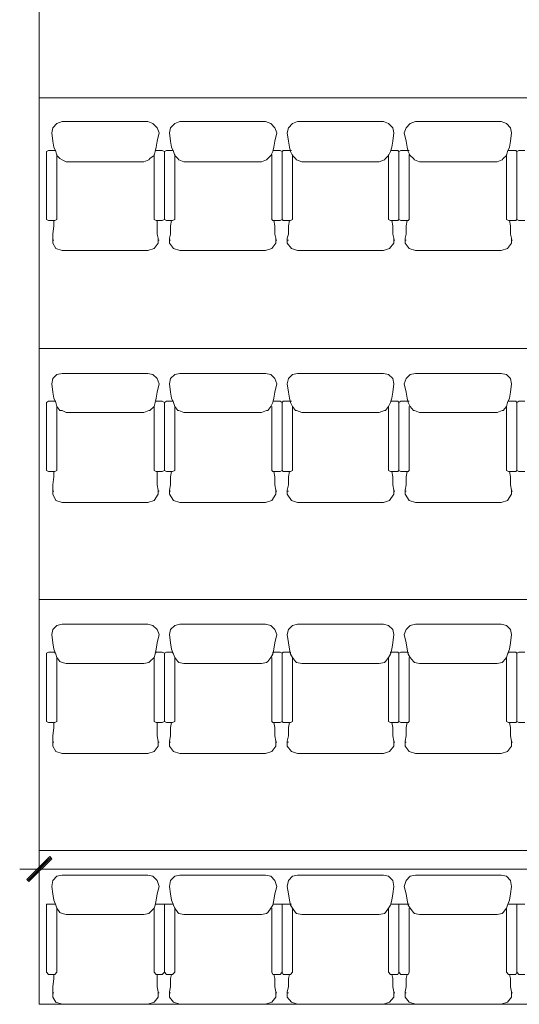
# Model space of a CAD drawing. Header units: inches. Extents: x -1441 to 3871, y -4351 to 2413.
# Tile 89 of 256: x 77 to 282, y -907 to -503. Entities that reach past the tile are written whole.
import ezdxf

# ---------------------------------------------------------------- set-up
doc = ezdxf.new("R2010")
doc.units = ezdxf.units.IN
doc.header["$MEASUREMENT"] = 0
doc.layers.add('at_Entity', color=7, linetype='Continuous')
doc.layers.add('at_Solid', color=7, linetype='Continuous')

msp = doc.modelspace()

# ---------------------------------------------------------------- hatches: boundary and pattern name
at = {"layer": 'at_Solid', "lineweight": 15}
for points in [[(80.06152, -855.83085), (80.90588, -856.67522), (89.37341, -846.51419)], [(80.90588, -856.67522), (89.37341, -846.51419), (90.21778, -847.36333)]]:
    msp.add_hatch(color=7, dxfattribs=at).paths.add_polyline_path(points)

# ---------------------------------------------------------------- linework, layer by layer
at = {"layer": 'at_Entity', "color": 7, "lineweight": 15}
for p, q in [((85.13726, -907.04628), (85.13726, 386.11938)), ((85.13726, -535.40051), (1055.3204, -535.40051)), ((90.64235, -547.67485), (90.21778, -549.79292)), ((92.33586, -545.98134), (90.64235, -547.67485)), ((94.45393, -545.1322), (92.33586, -545.98134)), ((129.58344, -545.1322), (94.45393, -545.1322)), ((131.70151, -545.98134), (129.58344, -545.1322)), ((133.39502, -547.67485), (131.70151, -545.98134)), ((134.23939, -549.79292), (133.39502, -547.67485)), ((138.9001, -547.67485), (138.47553, -549.79292)), ((140.58884, -545.98134), (138.9001, -547.67485)), ((142.70691, -545.1322), (140.58884, -545.98134)), ((177.84119, -545.1322), (142.70691, -545.1322)), ((179.95927, -545.98134), (177.84119, -545.1322)), ((181.648, -547.67485), (179.95927, -545.98134)), ((182.49714, -549.79292), (181.648, -547.67485)), ((187.15309, -547.67485), (186.72852, -549.79292)), ((188.84659, -545.98134), (187.15309, -547.67485)), ((190.9599, -545.1322), (188.84659, -545.98134)), ((226.09418, -545.1322), (190.9599, -545.1322)), ((228.21225, -545.98134), (226.09418, -545.1322)), ((229.90576, -547.67485), (228.21225, -545.98134)), ((230.33033, -549.79292), (229.90576, -547.67485)), ((235.40607, -547.67485), (234.5617, -549.79292)), ((237.09958, -545.98134), (235.40607, -547.67485)), ((239.21765, -545.1322), (237.09958, -545.98134)), ((274.35193, -545.1322), (239.21765, -545.1322)), ((276.46524, -545.98134), (274.35193, -545.1322)), ((278.15874, -547.67485), (276.46524, -545.98134)), ((278.58331, -549.79292), (278.15874, -547.67485)), ((90.21778, -549.79292), (90.64235, -553.17516)), ((134.23939, -549.79292), (133.39502, -553.17516)), ((138.47553, -549.79292), (138.9001, -553.17516)), ((182.49714, -549.79292), (181.648, -553.17516)), ((186.72852, -549.79292), (187.15309, -553.17516)), ((230.33033, -549.79292), (229.90576, -553.17516)), ((234.5617, -549.79292), (235.40607, -553.17516)), ((278.58331, -549.79292), (278.15874, -553.17516)), ((88.10448, -557.41131), (88.94884, -556.98674)), ((88.94884, -556.98674), (91.49149, -556.98674)), ((90.64235, -553.17516), (91.06692, -555.71781)), ((91.91129, -557.41131), (91.06692, -555.71781)), ((91.49149, -556.98674), (91.91129, -556.98674)), ((132.97045, -555.71781), (132.54588, -557.41131)), ((132.54588, -556.98674), (132.97045, -556.98674)), ((133.39502, -553.17516), (132.97045, -555.71781)), ((132.97045, -556.98674), (135.50832, -556.98674)), ((135.50832, -556.98674), (136.35746, -557.41131)), ((136.35746, -557.41131), (137.2066, -556.98674)), ((137.2066, -556.98674), (139.74447, -556.98674)), ((138.9001, -553.17516), (139.3199, -555.71781)), ((140.16904, -557.41131), (139.3199, -555.71781)), ((139.74447, -556.98674), (140.16904, -556.98674)), ((181.2282, -555.71781), (180.80363, -557.41131)), ((180.80363, -556.98674), (183.76608, -556.98674)), ((180.80363, -556.98674), (181.2282, -556.98674)), ((181.648, -553.17516), (181.2282, -555.71781)), ((183.76608, -556.98674), (184.61044, -557.41131)), ((184.61044, -557.41131), (185.03501, -556.98674)), ((185.03501, -556.98674), (187.99746, -556.98674)), ((187.15309, -553.17516), (187.57766, -555.71781)), ((187.99746, -557.41131), (187.57766, -555.71781)), ((187.99746, -556.98674), (188.42202, -556.98674)), ((229.48119, -555.71781), (229.05662, -557.41131)), ((229.05662, -556.98674), (232.01906, -556.98674)), ((229.05662, -556.98674), (229.48119, -556.98674)), ((229.90576, -553.17516), (229.48119, -555.71781)), ((232.01906, -556.98674), (232.44363, -557.41131)), ((232.44363, -557.41131), (233.29277, -556.98674)), ((233.29277, -556.98674), (236.25521, -556.98674)), ((235.40607, -553.17516), (235.83064, -555.71781)), ((236.25521, -557.41131), (235.83064, -555.71781)), ((236.25521, -556.98674), (236.67501, -556.98674)), ((277.73894, -555.71781), (276.8898, -557.41131)), ((277.31437, -556.98674), (280.27682, -556.98674)), ((277.31437, -556.98674), (277.73894, -556.98674)), ((278.15874, -553.17516), (277.73894, -555.71781)), ((280.27682, -556.98674), (280.70138, -557.41131)), ((280.70138, -557.41131), (281.54575, -556.98674)), ((281.54575, -556.98674), (284.08363, -556.98674)), ((88.10448, -585.347), (88.10448, -557.41131)), ((91.91129, -557.41131), (92.33586, -559.10482)), ((92.33586, -585.347), (92.33586, -558.68025)), ((93.60479, -560.37375), (92.33586, -559.10482)), ((93.60479, -560.37375), (94.45393, -560.79832)), ((96.14744, -561.64269), (94.45393, -560.79832)), ((130.00801, -560.79832), (127.8947, -561.64269)), ((130.43258, -560.37375), (130.00801, -560.79832)), ((132.12608, -559.10482), (130.43258, -560.37375)), ((132.54588, -557.41131), (132.12608, -559.10482)), ((132.12608, -585.347), (132.12608, -558.68025)), ((136.35746, -585.347), (136.35746, -557.41131)), ((136.35746, -585.347), (136.35746, -557.41131)), ((140.16904, -557.41131), (140.58884, -559.10482)), ((140.58884, -585.347), (140.58884, -558.68025)), ((141.86255, -560.37375), (140.58884, -559.10482)), ((141.86255, -560.37375), (142.28234, -560.79832)), ((144.40042, -561.64269), (142.28234, -560.79832)), ((178.26576, -560.79832), (176.14769, -561.64269)), ((178.68556, -560.37375), (178.26576, -560.79832)), ((179.95927, -559.10482), (178.68556, -560.37375)), ((180.80363, -557.41131), (179.95927, -559.10482)), ((180.37907, -585.347), (180.37907, -558.68025)), ((184.61044, -585.347), (184.61044, -557.41131)), ((184.61044, -585.347), (184.61044, -557.41131)), ((187.99746, -557.41131), (188.84659, -559.10482)), ((188.84659, -585.347), (188.84659, -558.68025)), ((190.11553, -560.37375), (188.84659, -559.10482)), ((190.11553, -560.37375), (190.5401, -560.79832)), ((192.6534, -561.64269), (190.5401, -560.79832)), ((226.51875, -560.79832), (224.40067, -561.64269)), ((226.94331, -560.37375), (226.51875, -560.79832)), ((228.21225, -559.10482), (226.94331, -560.37375)), ((229.05662, -557.41131), (228.21225, -559.10482)), ((228.21225, -585.347), (228.21225, -558.68025)), ((232.44363, -585.347), (232.44363, -557.41131)), ((232.44363, -585.347), (232.44363, -557.41131)), ((236.25521, -557.41131), (237.09958, -559.10482)), ((236.67501, -585.347), (236.67501, -558.68025)), ((238.37328, -560.37375), (237.09958, -559.10482)), ((238.37328, -560.37375), (238.79308, -560.79832)), ((240.91116, -561.64269), (238.79308, -560.79832)), ((274.77173, -560.79832), (272.65843, -561.64269)), ((275.1963, -560.37375), (274.77173, -560.79832)), ((276.46524, -559.10482), (275.1963, -560.37375)), ((276.8898, -557.41131), (276.46524, -559.10482)), ((276.46524, -585.347), (276.46524, -558.68025)), ((280.70138, -585.347), (280.70138, -557.41131)), ((280.70138, -585.347), (280.70138, -557.41131)), ((127.8947, -561.64269), (96.14744, -561.64269)), ((176.14769, -561.64269), (144.40042, -561.64269)), ((224.40067, -561.64269), (192.6534, -561.64269)), ((272.65843, -561.64269), (240.91116, -561.64269)), ((88.10448, -585.347), (88.94884, -585.77157)), ((88.94884, -585.77157), (91.49149, -585.77157)), ((90.64235, -591.27188), (91.06692, -587.88964)), ((91.06692, -587.88964), (91.06692, -585.77157)), ((91.49149, -585.77157), (92.33586, -585.347)), ((132.12608, -585.347), (132.97045, -585.77157)), ((132.97045, -585.77157), (135.50832, -585.77157)), ((133.39502, -591.27188), (133.39502, -585.77157)), ((135.50832, -585.77157), (136.35746, -585.347)), ((136.35746, -585.347), (137.2066, -585.77157)), ((137.2066, -585.77157), (139.74447, -585.77157)), ((138.9001, -587.88964), (139.3199, -585.77157)), ((138.9001, -591.27188), (138.9001, -587.88964)), ((139.74447, -585.77157), (140.58884, -585.347)), ((180.37907, -585.347), (180.80363, -585.77157)), ((180.80363, -585.77157), (183.76608, -585.77157)), ((181.648, -587.88964), (181.2282, -585.77157)), ((181.648, -591.27188), (181.648, -587.88964)), ((183.76608, -585.77157), (184.61044, -585.347)), ((184.61044, -585.347), (185.03501, -585.77157)), ((185.03501, -585.77157), (187.99746, -585.77157)), ((187.15309, -587.88964), (187.57766, -585.77157)), ((187.15309, -591.27188), (187.15309, -587.88964)), ((187.99746, -585.77157), (188.84659, -585.347)), ((228.21225, -585.347), (229.05662, -585.77157)), ((229.05662, -585.77157), (232.01906, -585.77157)), ((229.90576, -587.88964), (229.48119, -585.77157)), ((229.90576, -591.27188), (229.90576, -587.88964)), ((232.01906, -585.77157), (232.44363, -585.347)), ((232.44363, -585.347), (233.29277, -585.77157)), ((233.29277, -585.77157), (236.25521, -585.77157)), ((235.40607, -587.88964), (235.83064, -585.77157)), ((235.40607, -591.27188), (235.40607, -587.88964)), ((236.25521, -585.77157), (236.67501, -585.347)), ((276.46524, -585.347), (277.31437, -585.77157)), ((277.31437, -585.77157), (280.27682, -585.77157)), ((278.15874, -587.88964), (277.73894, -585.77157)), ((278.15874, -591.27188), (278.15874, -587.88964)), ((280.27682, -585.77157), (280.70138, -585.347)), ((280.70138, -585.347), (281.54575, -585.77157)), ((281.54575, -585.77157), (284.08363, -585.77157)), ((90.64235, -592.96539), (90.64235, -591.27188)), ((90.64235, -594.65889), (90.64235, -592.96539)), ((133.81959, -592.96539), (133.39502, -591.27188)), ((133.81959, -594.65889), (133.81959, -592.96539)), ((138.47553, -592.96539), (138.9001, -591.27188)), ((138.47553, -594.65889), (138.47553, -592.96539)), ((182.07257, -592.96539), (181.648, -591.27188)), ((182.07257, -594.65889), (182.07257, -592.96539)), ((186.72852, -592.96539), (187.15309, -591.27188)), ((186.72852, -594.65889), (186.72852, -592.96539)), ((230.33033, -592.96539), (229.90576, -591.27188)), ((230.33033, -594.65889), (230.33033, -592.96539)), ((234.9815, -592.96539), (235.40607, -591.27188)), ((234.9815, -594.65889), (234.9815, -592.96539)), ((278.58331, -592.96539), (278.15874, -591.27188)), ((278.58331, -594.65889), (278.58331, -592.96539)), ((90.64235, -593.81453), (91.06692, -593.81453)), ((90.64235, -594.65889), (90.64235, -595.08346)), ((91.91129, -597.19677), (90.64235, -595.08346)), ((94.45393, -598.04591), (91.91129, -597.19677)), ((132.12608, -597.19677), (129.58344, -598.04591)), ((133.81959, -595.08346), (132.12608, -597.19677)), ((133.81959, -593.81453), (134.23939, -593.81453)), ((133.81959, -594.65889), (133.81959, -595.08346)), ((138.47553, -593.81453), (138.9001, -593.81453)), ((138.47553, -594.65889), (138.47553, -595.08346)), ((140.16904, -597.19677), (138.47553, -595.08346)), ((142.70691, -598.04591), (140.16904, -597.19677)), ((180.37907, -597.19677), (177.84119, -598.04591)), ((182.07257, -595.08346), (180.37907, -597.19677)), ((182.07257, -593.81453), (182.49714, -593.81453)), ((182.07257, -594.65889), (182.07257, -595.08346)), ((186.72852, -593.81453), (187.15309, -593.81453)), ((186.72852, -594.65889), (186.72852, -595.08346)), ((188.42202, -597.19677), (186.72852, -595.08346)), ((190.9599, -598.04591), (188.42202, -597.19677)), ((228.63682, -597.19677), (226.09418, -598.04591)), ((230.33033, -595.08346), (228.63682, -597.19677)), ((230.33033, -593.81453), (230.75012, -593.81453)), ((230.33033, -594.65889), (230.33033, -595.08346)), ((234.9815, -593.81453), (235.40607, -593.81453)), ((234.9815, -594.65889), (234.9815, -595.08346)), ((236.67501, -597.19677), (234.9815, -595.08346)), ((239.21765, -598.04591), (236.67501, -597.19677)), ((276.8898, -597.19677), (274.35193, -598.04591)), ((278.58331, -595.08346), (276.8898, -597.19677)), ((278.58331, -593.81453), (279.00788, -593.81453)), ((278.58331, -594.65889), (278.58331, -595.08346)), ((129.58344, -598.04591), (94.45393, -598.04591)), ((177.84119, -598.04591), (142.70691, -598.04591)), ((226.09418, -598.04591), (190.9599, -598.04591)), ((274.35193, -598.04591), (239.21765, -598.04591)), ((85.13726, -638.2607), (1055.3204, -638.2607)), ((92.33586, -648.84153), (90.64235, -650.53504)), ((94.45393, -648.41696), (92.33586, -648.84153)), ((129.58344, -648.41696), (94.45393, -648.41696)), ((131.70151, -648.84153), (129.58344, -648.41696)), ((133.39502, -650.53504), (131.70151, -648.84153)), ((140.58884, -648.84153), (138.9001, -650.53504)), ((142.70691, -648.41696), (140.58884, -648.84153)), ((177.84119, -648.41696), (142.70691, -648.41696)), ((179.95927, -648.84153), (177.84119, -648.41696)), ((181.648, -650.53504), (179.95927, -648.84153)), ((188.84659, -648.84153), (187.15309, -650.53504)), ((190.9599, -648.41696), (188.84659, -648.84153)), ((226.09418, -648.41696), (190.9599, -648.41696)), ((228.21225, -648.84153), (226.09418, -648.41696)), ((229.90576, -650.53504), (228.21225, -648.84153)), ((237.09958, -648.84153), (235.40607, -650.53504)), ((239.21765, -648.41696), (237.09958, -648.84153)), ((274.35193, -648.41696), (239.21765, -648.41696)), ((276.46524, -648.84153), (274.35193, -648.41696)), ((278.15874, -650.53504), (276.46524, -648.84153)), ((90.64235, -650.53504), (90.21778, -652.64834)), ((90.21778, -652.64834), (90.64235, -656.03536)), ((134.23939, -652.64834), (133.39502, -650.53504)), ((134.23939, -652.64834), (133.39502, -656.03536)), ((138.9001, -650.53504), (138.47553, -652.64834)), ((138.47553, -652.64834), (138.9001, -656.03536)), ((182.49714, -652.64834), (181.648, -650.53504)), ((182.49714, -652.64834), (181.648, -656.03536)), ((187.15309, -650.53504), (186.72852, -652.64834)), ((186.72852, -652.64834), (187.15309, -656.03536)), ((230.33033, -652.64834), (229.90576, -650.53504)), ((230.33033, -652.64834), (229.90576, -656.03536)), ((235.40607, -650.53504), (234.5617, -652.64834)), ((234.5617, -652.64834), (235.40607, -656.03536)), ((278.58331, -652.64834), (278.15874, -650.53504)), ((278.58331, -652.64834), (278.15874, -656.03536)), ((90.64235, -656.03536), (91.06692, -658.578)), ((133.39502, -656.03536), (132.97045, -658.578)), ((138.9001, -656.03536), (139.3199, -658.578)), ((181.648, -656.03536), (181.2282, -658.578)), ((187.15309, -656.03536), (187.57766, -658.578)), ((229.90576, -656.03536), (229.48119, -658.578)), ((235.40607, -656.03536), (235.83064, -658.578)), ((278.15874, -656.03536), (277.73894, -658.578)), ((88.10448, -660.2715), (88.94884, -659.84694)), ((88.10448, -688.20719), (88.10448, -660.2715)), ((88.94884, -659.84694), (91.49149, -659.84694)), ((91.91129, -660.2715), (91.06692, -658.578)), ((91.49149, -659.84694), (91.91129, -659.84694)), ((91.91129, -660.2715), (92.33586, -661.96501)), ((132.54588, -660.2715), (132.12608, -661.96501)), ((132.97045, -658.578), (132.54588, -660.2715)), ((132.54588, -659.84694), (132.97045, -659.84694)), ((132.97045, -659.84694), (135.50832, -659.84694)), ((135.50832, -659.84694), (136.35746, -660.2715)), ((136.35746, -660.2715), (137.2066, -659.84694)), ((136.35746, -688.20719), (136.35746, -660.2715)), ((136.35746, -688.20719), (136.35746, -660.2715)), ((137.2066, -659.84694), (139.74447, -659.84694)), ((140.16904, -660.2715), (139.3199, -658.578)), ((139.74447, -659.84694), (140.16904, -659.84694)), ((140.16904, -660.2715), (140.58884, -661.96501)), ((180.80363, -660.2715), (179.95927, -661.96501)), ((181.2282, -658.578), (180.80363, -660.2715)), ((180.80363, -659.84694), (183.76608, -659.84694)), ((180.80363, -659.84694), (181.2282, -659.84694)), ((183.76608, -659.84694), (184.61044, -660.2715)), ((184.61044, -660.2715), (185.03501, -659.84694)), ((184.61044, -688.20719), (184.61044, -660.2715)), ((184.61044, -688.20719), (184.61044, -660.2715)), ((185.03501, -659.84694), (187.99746, -659.84694)), ((187.99746, -660.2715), (187.57766, -658.578)), ((187.99746, -659.84694), (188.42202, -659.84694)), ((187.99746, -660.2715), (188.84659, -661.96501)), ((229.05662, -660.2715), (228.21225, -661.96501)), ((229.48119, -658.578), (229.05662, -660.2715)), ((229.05662, -659.84694), (232.01906, -659.84694)), ((229.05662, -659.84694), (229.48119, -659.84694)), ((232.01906, -659.84694), (232.44363, -660.2715)), ((232.44363, -660.2715), (233.29277, -659.84694)), ((232.44363, -688.20719), (232.44363, -660.2715)), ((232.44363, -688.20719), (232.44363, -660.2715)), ((233.29277, -659.84694), (236.25521, -659.84694)), ((236.25521, -660.2715), (235.83064, -658.578)), ((236.25521, -659.84694), (236.67501, -659.84694)), ((236.25521, -660.2715), (237.09958, -661.96501)), ((276.8898, -660.2715), (276.46524, -661.96501)), ((277.73894, -658.578), (276.8898, -660.2715)), ((277.31437, -659.84694), (280.27682, -659.84694)), ((277.31437, -659.84694), (277.73894, -659.84694)), ((280.27682, -659.84694), (280.70138, -660.2715)), ((280.70138, -660.2715), (281.54575, -659.84694)), ((280.70138, -688.20719), (280.70138, -660.2715)), ((280.70138, -688.20719), (280.70138, -660.2715)), ((281.54575, -659.84694), (284.08363, -659.84694)), ((93.60479, -663.65375), (92.33586, -661.96501)), ((92.33586, -688.20719), (92.33586, -661.96501)), ((93.60479, -663.65375), (94.45393, -663.65375)), ((96.14744, -664.50288), (94.45393, -663.65375)), ((127.8947, -664.50288), (96.14744, -664.50288)), ((130.00801, -663.65375), (127.8947, -664.50288)), ((130.43258, -663.65375), (130.00801, -663.65375)), ((132.12608, -661.96501), (130.43258, -663.65375)), ((132.12608, -688.20719), (132.12608, -661.96501)), ((141.86255, -663.65375), (140.58884, -661.96501)), ((140.58884, -688.20719), (140.58884, -661.96501)), ((141.86255, -663.65375), (142.28234, -663.65375)), ((144.40042, -664.50288), (142.28234, -663.65375)), ((176.14769, -664.50288), (144.40042, -664.50288)), ((178.26576, -663.65375), (176.14769, -664.50288)), ((178.68556, -663.65375), (178.26576, -663.65375)), ((179.95927, -661.96501), (178.68556, -663.65375)), ((180.37907, -688.20719), (180.37907, -661.96501)), ((190.11553, -663.65375), (188.84659, -661.96501)), ((188.84659, -688.20719), (188.84659, -661.96501)), ((190.11553, -663.65375), (190.5401, -663.65375)), ((192.6534, -664.50288), (190.5401, -663.65375)), ((224.40067, -664.50288), (192.6534, -664.50288)), ((226.51875, -663.65375), (224.40067, -664.50288)), ((226.94331, -663.65375), (226.51875, -663.65375)), ((228.21225, -661.96501), (226.94331, -663.65375)), ((228.21225, -688.20719), (228.21225, -661.96501)), ((236.67501, -688.20719), (236.67501, -661.96501)), ((238.37328, -663.65375), (237.09958, -661.96501)), ((238.37328, -663.65375), (238.79308, -663.65375)), ((240.91116, -664.50288), (238.79308, -663.65375)), ((272.65843, -664.50288), (240.91116, -664.50288)), ((274.77173, -663.65375), (272.65843, -664.50288)), ((275.1963, -663.65375), (274.77173, -663.65375)), ((276.46524, -661.96501), (275.1963, -663.65375)), ((276.46524, -688.20719), (276.46524, -661.96501)), ((88.10448, -688.20719), (88.94884, -688.63176)), ((88.94884, -688.63176), (91.49149, -688.63176)), ((91.06692, -690.74506), (91.06692, -688.63176)), ((91.49149, -688.63176), (92.33586, -688.20719)), ((132.12608, -688.20719), (132.97045, -688.63176)), ((132.97045, -688.63176), (135.50832, -688.63176)), ((133.39502, -694.13208), (133.39502, -688.63176)), ((135.50832, -688.63176), (136.35746, -688.20719)), ((136.35746, -688.20719), (137.2066, -688.63176)), ((137.2066, -688.63176), (139.74447, -688.63176)), ((138.9001, -690.74506), (139.3199, -688.63176)), ((139.74447, -688.63176), (140.58884, -688.20719)), ((180.37907, -688.20719), (180.80363, -688.63176)), ((180.80363, -688.63176), (183.76608, -688.63176)), ((181.648, -690.74506), (181.2282, -688.63176)), ((183.76608, -688.63176), (184.61044, -688.20719)), ((184.61044, -688.20719), (185.03501, -688.63176)), ((185.03501, -688.63176), (187.99746, -688.63176)), ((187.15309, -690.74506), (187.57766, -688.63176)), ((187.99746, -688.63176), (188.84659, -688.20719)), ((228.21225, -688.20719), (229.05662, -688.63176)), ((229.05662, -688.63176), (232.01906, -688.63176)), ((229.90576, -690.74506), (229.48119, -688.63176)), ((232.01906, -688.63176), (232.44363, -688.20719)), ((232.44363, -688.20719), (233.29277, -688.63176)), ((233.29277, -688.63176), (236.25521, -688.63176)), ((235.40607, -690.74506), (235.83064, -688.63176)), ((236.25521, -688.63176), (236.67501, -688.20719)), ((276.46524, -688.20719), (277.31437, -688.63176)), ((277.31437, -688.63176), (280.27682, -688.63176)), ((278.15874, -690.74506), (277.73894, -688.63176)), ((280.27682, -688.63176), (280.70138, -688.20719)), ((280.70138, -688.20719), (281.54575, -688.63176)), ((281.54575, -688.63176), (284.08363, -688.63176)), ((90.64235, -694.13208), (91.06692, -690.74506)), ((90.64235, -696.25015), (90.64235, -694.13208)), ((133.81959, -696.25015), (133.39502, -694.13208)), ((138.47553, -696.25015), (138.9001, -694.13208)), ((138.9001, -694.13208), (138.9001, -690.74506)), ((181.648, -694.13208), (181.648, -690.74506)), ((182.07257, -696.25015), (181.648, -694.13208)), ((186.72852, -696.25015), (187.15309, -694.13208)), ((187.15309, -694.13208), (187.15309, -690.74506)), ((229.90576, -694.13208), (229.90576, -690.74506)), ((230.33033, -696.25015), (229.90576, -694.13208)), ((234.9815, -696.25015), (235.40607, -694.13208)), ((235.40607, -694.13208), (235.40607, -690.74506)), ((278.15874, -694.13208), (278.15874, -690.74506)), ((278.58331, -696.25015), (278.15874, -694.13208)), ((90.64235, -697.51909), (90.64235, -696.25015)), ((90.64235, -696.66995), (91.06692, -696.66995)), ((90.64235, -697.51909), (90.64235, -697.94366)), ((91.91129, -700.48153), (90.64235, -697.94366)), ((133.81959, -697.94366), (132.12608, -700.48153)), ((133.81959, -697.51909), (133.81959, -696.25015)), ((133.81959, -696.66995), (134.23939, -696.66995)), ((133.81959, -697.51909), (133.81959, -697.94366)), ((138.47553, -697.51909), (138.47553, -696.25015)), ((138.47553, -696.66995), (138.9001, -696.66995)), ((138.47553, -697.51909), (138.47553, -697.94366)), ((140.16904, -700.48153), (138.47553, -697.94366)), ((182.07257, -697.94366), (180.37907, -700.48153)), ((182.07257, -697.51909), (182.07257, -696.25015)), ((182.07257, -696.66995), (182.49714, -696.66995)), ((182.07257, -697.51909), (182.07257, -697.94366)), ((186.72852, -697.51909), (186.72852, -696.25015)), ((186.72852, -696.66995), (187.15309, -696.66995)), ((186.72852, -697.51909), (186.72852, -697.94366)), ((188.42202, -700.48153), (186.72852, -697.94366)), ((230.33033, -697.94366), (228.63682, -700.48153)), ((230.33033, -697.51909), (230.33033, -696.25015)), ((230.33033, -696.66995), (230.75012, -696.66995)), ((230.33033, -697.51909), (230.33033, -697.94366)), ((234.9815, -697.51909), (234.9815, -696.25015)), ((234.9815, -696.66995), (235.40607, -696.66995)), ((234.9815, -697.51909), (234.9815, -697.94366)), ((236.67501, -700.48153), (234.9815, -697.94366)), ((278.58331, -697.94366), (276.8898, -700.48153)), ((278.58331, -697.51909), (278.58331, -696.25015)), ((278.58331, -696.66995), (279.00788, -696.66995)), ((278.58331, -697.51909), (278.58331, -697.94366)), ((94.45393, -701.33067), (91.91129, -700.48153)), ((129.58344, -701.33067), (94.45393, -701.33067)), ((132.12608, -700.48153), (129.58344, -701.33067)), ((142.70691, -701.33067), (140.16904, -700.48153)), ((177.84119, -701.33067), (142.70691, -701.33067)), ((180.37907, -700.48153), (177.84119, -701.33067)), ((190.9599, -701.33067), (188.42202, -700.48153)), ((226.09418, -701.33067), (190.9599, -701.33067)), ((228.63682, -700.48153), (226.09418, -701.33067)), ((239.21765, -701.33067), (236.67501, -700.48153)), ((274.35193, -701.33067), (239.21765, -701.33067)), ((276.8898, -700.48153), (274.35193, -701.33067)), ((85.13726, -741.11612), (1055.3204, -741.11612)), ((90.64235, -753.39523), (90.21778, -755.50854)), ((92.33586, -751.70173), (90.64235, -753.39523)), ((94.45393, -751.27716), (92.33586, -751.70173)), ((129.58344, -751.27716), (94.45393, -751.27716)), ((131.70151, -751.70173), (129.58344, -751.27716)), ((133.39502, -753.39523), (131.70151, -751.70173)), ((134.23939, -755.50854), (133.39502, -753.39523)), ((138.9001, -753.39523), (138.47553, -755.50854)), ((140.58884, -751.70173), (138.9001, -753.39523)), ((142.70691, -751.27716), (140.58884, -751.70173)), ((177.84119, -751.27716), (142.70691, -751.27716)), ((179.95927, -751.70173), (177.84119, -751.27716)), ((181.648, -753.39523), (179.95927, -751.70173)), ((182.49714, -755.50854), (181.648, -753.39523)), ((187.15309, -753.39523), (186.72852, -755.50854)), ((188.84659, -751.70173), (187.15309, -753.39523)), ((190.9599, -751.27716), (188.84659, -751.70173)), ((226.09418, -751.27716), (190.9599, -751.27716)), ((228.21225, -751.70173), (226.09418, -751.27716)), ((229.90576, -753.39523), (228.21225, -751.70173)), ((230.33033, -755.50854), (229.90576, -753.39523)), ((235.40607, -753.39523), (234.5617, -755.50854)), ((237.09958, -751.70173), (235.40607, -753.39523)), ((239.21765, -751.27716), (237.09958, -751.70173)), ((274.35193, -751.27716), (239.21765, -751.27716)), ((276.46524, -751.70173), (274.35193, -751.27716)), ((278.15874, -753.39523), (276.46524, -751.70173)), ((278.58331, -755.50854), (278.15874, -753.39523)), ((90.21778, -755.50854), (90.64235, -758.89555)), ((134.23939, -755.50854), (133.39502, -758.89555)), ((138.47553, -755.50854), (138.9001, -758.89555)), ((182.49714, -755.50854), (181.648, -758.89555)), ((186.72852, -755.50854), (187.15309, -758.89555)), ((230.33033, -755.50854), (229.90576, -758.89555)), ((234.5617, -755.50854), (235.40607, -758.89555)), ((278.58331, -755.50854), (278.15874, -758.89555)), ((88.10448, -763.12693), (88.94884, -762.70713)), ((88.94884, -762.70713), (91.49149, -762.70713)), ((90.64235, -758.89555), (91.06692, -761.43819)), ((91.91129, -763.55149), (91.06692, -761.43819)), ((91.49149, -762.70713), (91.49149, -763.12693)), ((132.97045, -761.43819), (132.54588, -763.55149)), ((132.54588, -763.12693), (132.97045, -762.70713)), ((133.39502, -758.89555), (132.97045, -761.43819)), ((132.97045, -762.70713), (135.50832, -762.70713)), ((135.50832, -762.70713), (136.35746, -763.12693)), ((136.35746, -763.12693), (137.2066, -762.70713)), ((137.2066, -762.70713), (139.74447, -762.70713)), ((138.9001, -758.89555), (139.3199, -761.43819)), ((140.16904, -763.55149), (139.3199, -761.43819)), ((139.74447, -762.70713), (139.74447, -763.12693)), ((181.2282, -761.43819), (180.80363, -763.55149)), ((180.80363, -762.70713), (183.76608, -762.70713)), ((180.80363, -763.12693), (180.80363, -762.70713)), ((181.648, -758.89555), (181.2282, -761.43819)), ((183.76608, -762.70713), (184.61044, -763.12693)), ((184.61044, -763.12693), (185.03501, -762.70713)), ((185.03501, -762.70713), (187.99746, -762.70713)), ((187.15309, -758.89555), (187.57766, -761.43819)), ((187.99746, -763.55149), (187.57766, -761.43819)), ((187.99746, -762.70713), (187.99746, -763.12693)), ((229.48119, -761.43819), (229.05662, -763.55149)), ((229.05662, -762.70713), (232.01906, -762.70713)), ((229.05662, -763.12693), (229.05662, -762.70713)), ((229.90576, -758.89555), (229.48119, -761.43819)), ((232.01906, -762.70713), (232.44363, -763.12693)), ((232.44363, -763.12693), (233.29277, -762.70713)), ((233.29277, -762.70713), (236.25521, -762.70713)), ((235.40607, -758.89555), (235.83064, -761.43819)), ((236.25521, -763.55149), (235.83064, -761.43819)), ((236.25521, -762.70713), (236.25521, -763.12693)), ((277.73894, -761.43819), (276.8898, -763.55149)), ((277.31437, -762.70713), (280.27682, -762.70713)), ((277.31437, -763.12693), (277.31437, -762.70713)), ((278.15874, -758.89555), (277.73894, -761.43819)), ((280.27682, -762.70713), (280.70138, -763.12693)), ((280.70138, -763.12693), (281.54575, -762.70713)), ((281.54575, -762.70713), (284.08363, -762.70713)), ((88.10448, -791.06738), (88.10448, -763.12693)), ((91.91129, -763.55149), (92.33586, -764.82043)), ((93.60479, -766.51394), (92.33586, -764.82043)), ((92.33586, -791.06738), (92.33586, -764.82043)), ((93.60479, -766.51394), (94.45393, -766.93851)), ((130.43258, -766.51394), (130.00801, -766.93851)), ((132.12608, -764.82043), (130.43258, -766.51394)), ((132.54588, -763.55149), (132.12608, -764.82043)), ((132.12608, -791.06738), (132.12608, -764.82043)), ((136.35746, -791.06738), (136.35746, -763.12693)), ((136.35746, -791.06738), (136.35746, -763.12693)), ((140.16904, -763.55149), (140.58884, -764.82043)), ((141.86255, -766.51394), (140.58884, -764.82043)), ((140.58884, -791.06738), (140.58884, -764.82043)), ((141.86255, -766.51394), (142.28234, -766.93851)), ((178.68556, -766.51394), (178.26576, -766.93851)), ((179.95927, -764.82043), (178.68556, -766.51394)), ((180.80363, -763.55149), (179.95927, -764.82043)), ((180.37907, -791.06738), (180.37907, -764.82043)), ((184.61044, -791.06738), (184.61044, -763.12693)), ((184.61044, -791.06738), (184.61044, -763.12693)), ((187.99746, -763.55149), (188.84659, -764.82043)), ((190.11553, -766.51394), (188.84659, -764.82043)), ((188.84659, -791.06738), (188.84659, -764.82043)), ((190.11553, -766.51394), (190.5401, -766.93851)), ((226.94331, -766.51394), (226.51875, -766.93851)), ((228.21225, -764.82043), (226.94331, -766.51394)), ((229.05662, -763.55149), (228.21225, -764.82043)), ((228.21225, -791.06738), (228.21225, -764.82043)), ((232.44363, -791.06738), (232.44363, -763.12693)), ((232.44363, -791.06738), (232.44363, -763.12693)), ((236.25521, -763.55149), (237.09958, -764.82043)), ((236.67501, -791.06738), (236.67501, -764.82043)), ((238.37328, -766.51394), (237.09958, -764.82043)), ((238.37328, -766.51394), (238.79308, -766.93851)), ((275.1963, -766.51394), (274.77173, -766.93851)), ((276.46524, -764.82043), (275.1963, -766.51394)), ((276.8898, -763.55149), (276.46524, -764.82043)), ((276.46524, -791.06738), (276.46524, -764.82043)), ((280.70138, -791.06738), (280.70138, -763.12693)), ((280.70138, -791.06738), (280.70138, -763.12693)), ((96.14744, -767.36308), (94.45393, -766.93851)), ((127.8947, -767.36308), (96.14744, -767.36308)), ((130.00801, -766.93851), (127.8947, -767.36308)), ((144.40042, -767.36308), (142.28234, -766.93851)), ((176.14769, -767.36308), (144.40042, -767.36308)), ((178.26576, -766.93851), (176.14769, -767.36308)), ((192.6534, -767.36308), (190.5401, -766.93851)), ((224.40067, -767.36308), (192.6534, -767.36308)), ((226.51875, -766.93851), (224.40067, -767.36308)), ((240.91116, -767.36308), (238.79308, -766.93851)), ((272.65843, -767.36308), (240.91116, -767.36308)), ((274.77173, -766.93851), (272.65843, -767.36308)), ((88.10448, -791.06738), (88.94884, -791.48718)), ((91.49149, -791.48718), (92.33586, -791.06738)), ((132.12608, -791.06738), (132.97045, -791.48718)), ((135.50832, -791.48718), (136.35746, -791.06738)), ((136.35746, -791.06738), (137.2066, -791.48718)), ((139.74447, -791.48718), (140.58884, -791.06738)), ((180.37907, -791.06738), (180.80363, -791.48718)), ((183.76608, -791.48718), (184.61044, -791.06738)), ((184.61044, -791.06738), (185.03501, -791.48718)), ((187.99746, -791.48718), (188.84659, -791.06738)), ((228.21225, -791.06738), (229.05662, -791.48718)), ((232.01906, -791.48718), (232.44363, -791.06738)), ((232.44363, -791.06738), (233.29277, -791.48718)), ((236.25521, -791.48718), (236.67501, -791.06738)), ((276.46524, -791.06738), (277.31437, -791.48718)), ((280.27682, -791.48718), (280.70138, -791.06738)), ((280.70138, -791.06738), (281.54575, -791.48718)), ((88.94884, -791.48718), (91.49149, -791.48718)), ((90.64235, -796.99227), (91.06692, -793.60526)), ((91.06692, -793.60526), (91.06692, -791.48718)), ((132.97045, -791.48718), (135.50832, -791.48718)), ((133.39502, -796.99227), (133.39502, -791.48718)), ((137.2066, -791.48718), (139.74447, -791.48718)), ((138.9001, -793.60526), (139.3199, -791.48718)), ((138.9001, -796.99227), (138.9001, -793.60526)), ((180.80363, -791.48718), (183.76608, -791.48718)), ((181.648, -793.60526), (181.2282, -791.48718)), ((181.648, -796.99227), (181.648, -793.60526)), ((185.03501, -791.48718), (187.99746, -791.48718)), ((187.15309, -793.60526), (187.57766, -791.48718)), ((187.15309, -796.99227), (187.15309, -793.60526)), ((229.05662, -791.48718), (232.01906, -791.48718)), ((229.90576, -793.60526), (229.48119, -791.48718)), ((229.90576, -796.99227), (229.90576, -793.60526)), ((233.29277, -791.48718), (236.25521, -791.48718)), ((235.40607, -793.60526), (235.83064, -791.48718)), ((235.40607, -796.99227), (235.40607, -793.60526)), ((277.31437, -791.48718), (280.27682, -791.48718)), ((278.15874, -793.60526), (277.73894, -791.48718)), ((278.15874, -796.99227), (278.15874, -793.60526)), ((281.54575, -791.48718), (284.08363, -791.48718)), ((90.64235, -799.10557), (90.64235, -796.99227)), ((90.64235, -800.37928), (90.64235, -799.10557)), ((133.81959, -799.10557), (133.39502, -796.99227)), ((133.81959, -800.37928), (133.81959, -799.10557)), ((138.47553, -799.10557), (138.9001, -796.99227)), ((138.47553, -800.37928), (138.47553, -799.10557)), ((182.07257, -799.10557), (181.648, -796.99227)), ((182.07257, -800.37928), (182.07257, -799.10557)), ((186.72852, -799.10557), (187.15309, -796.99227)), ((186.72852, -800.37928), (186.72852, -799.10557)), ((230.33033, -799.10557), (229.90576, -796.99227)), ((230.33033, -800.37928), (230.33033, -799.10557)), ((234.9815, -799.10557), (235.40607, -796.99227)), ((234.9815, -800.37928), (234.9815, -799.10557)), ((278.58331, -799.10557), (278.15874, -796.99227)), ((278.58331, -800.37928), (278.58331, -799.10557)), ((90.64235, -799.53014), (91.06692, -799.53014)), ((90.64235, -800.37928), (90.64235, -801.22365)), ((91.91129, -803.34172), (90.64235, -801.22365)), ((133.81959, -801.22365), (132.12608, -803.34172)), ((133.81959, -799.53014), (134.23939, -799.53014)), ((133.81959, -800.37928), (133.81959, -801.22365)), ((138.47553, -799.53014), (138.9001, -799.53014)), ((138.47553, -800.37928), (138.47553, -801.22365)), ((140.16904, -803.34172), (138.47553, -801.22365)), ((182.07257, -801.22365), (180.37907, -803.34172)), ((182.07257, -799.53014), (182.49714, -799.53014)), ((182.07257, -800.37928), (182.07257, -801.22365)), ((186.72852, -799.53014), (187.15309, -799.53014)), ((186.72852, -800.37928), (186.72852, -801.22365)), ((188.42202, -803.34172), (186.72852, -801.22365)), ((230.33033, -801.22365), (228.63682, -803.34172)), ((230.33033, -799.53014), (230.75012, -799.53014)), ((230.33033, -800.37928), (230.33033, -801.22365)), ((234.9815, -799.53014), (235.40607, -799.53014)), ((234.9815, -800.37928), (234.9815, -801.22365)), ((236.67501, -803.34172), (234.9815, -801.22365)), ((278.58331, -801.22365), (276.8898, -803.34172)), ((278.58331, -799.53014), (279.00788, -799.53014)), ((278.58331, -800.37928), (278.58331, -801.22365)), ((94.45393, -804.18609), (91.91129, -803.34172)), ((129.58344, -804.18609), (94.45393, -804.18609)), ((132.12608, -803.34172), (129.58344, -804.18609)), ((142.70691, -804.18609), (140.16904, -803.34172)), ((177.84119, -804.18609), (142.70691, -804.18609)), ((180.37907, -803.34172), (177.84119, -804.18609)), ((190.9599, -804.18609), (188.42202, -803.34172)), ((226.09418, -804.18609), (190.9599, -804.18609)), ((228.63682, -803.34172), (226.09418, -804.18609)), ((239.21765, -804.18609), (236.67501, -803.34172)), ((274.35193, -804.18609), (239.21765, -804.18609)), ((276.8898, -803.34172), (274.35193, -804.18609)), ((89.37341, -846.51419), (80.06152, -855.83085)), ((89.79798, -846.93876), (80.48609, -856.25065)), ((80.90588, -856.67522), (89.37341, -846.51419)), ((80.90588, -856.67522), (89.37341, -846.51419)), ((90.21778, -847.36333), (80.90588, -856.67522)), ((85.13726, -859.2131), (85.13726, -843.97632)), ((85.13726, -843.97632), (1055.3204, -843.97632)), ((89.37341, -846.51419), (90.21778, -847.36333)), ((93.60479, -851.59471), (77.09907, -851.59471)), ((90.64235, -851.59471), (1049.39074, -851.59471)), ((92.33586, -854.55715), (90.64235, -856.25065)), ((94.45393, -854.13735), (92.33586, -854.55715)), ((129.58344, -854.13735), (94.45393, -854.13735)), ((131.70151, -854.55715), (129.58344, -854.13735)), ((133.39502, -856.25065), (131.70151, -854.55715)), ((140.58884, -854.55715), (138.9001, -856.25065)), ((142.70691, -854.13735), (140.58884, -854.55715)), ((177.84119, -854.13735), (142.70691, -854.13735)), ((179.95927, -854.55715), (177.84119, -854.13735)), ((181.648, -856.25065), (179.95927, -854.55715)), ((188.84659, -854.55715), (187.15309, -856.25065)), ((190.9599, -854.13735), (188.84659, -854.55715)), ((226.09418, -854.13735), (190.9599, -854.13735)), ((228.21225, -854.55715), (226.09418, -854.13735)), ((229.90576, -856.25065), (228.21225, -854.55715)), ((237.09958, -854.55715), (235.40607, -856.25065)), ((239.21765, -854.13735), (237.09958, -854.55715)), ((274.35193, -854.13735), (239.21765, -854.13735)), ((276.46524, -854.55715), (274.35193, -854.13735)), ((278.15874, -856.25065), (276.46524, -854.55715)), ((80.06152, -855.83085), (80.90588, -856.67522)), ((90.64235, -856.25065), (90.21778, -858.7933)), ((90.21778, -858.7933), (90.64235, -861.75574)), ((134.23939, -858.7933), (133.39502, -856.25065)), ((134.23939, -858.7933), (133.39502, -861.75574)), ((138.9001, -856.25065), (138.47553, -858.7933)), ((138.47553, -858.7933), (138.9001, -861.75574)), ((182.49714, -858.7933), (181.648, -856.25065)), ((182.49714, -858.7933), (181.648, -861.75574)), ((187.15309, -856.25065), (186.72852, -858.7933)), ((186.72852, -858.7933), (187.15309, -861.75574)), ((230.33033, -858.7933), (229.90576, -856.25065)), ((230.33033, -858.7933), (229.90576, -861.75574)), ((235.40607, -856.25065), (234.5617, -858.7933)), ((234.5617, -858.7933), (235.40607, -861.75574)), ((278.58331, -858.7933), (278.15874, -856.25065)), ((278.58331, -858.7933), (278.15874, -861.75574)), ((90.64235, -861.75574), (91.06692, -864.29361)), ((133.39502, -861.75574), (132.97045, -864.29361)), ((138.9001, -861.75574), (139.3199, -864.29361)), ((181.648, -861.75574), (181.2282, -864.29361)), ((187.15309, -861.75574), (187.57766, -864.29361)), ((229.90576, -861.75574), (229.48119, -864.29361)), ((235.40607, -861.75574), (235.83064, -864.29361)), ((278.15874, -861.75574), (277.73894, -864.29361)), ((88.10448, -865.98712), (91.49149, -865.98712)), ((88.10448, -893.92281), (88.10448, -865.98712)), ((91.91129, -866.41169), (91.06692, -864.29361)), ((91.49149, -865.98712), (91.91129, -865.98712)), ((91.91129, -866.41169), (92.33586, -867.68062)), ((93.60479, -869.37413), (92.33586, -867.68062)), ((92.33586, -893.92281), (92.33586, -867.68062)), ((132.12608, -867.68062), (130.43258, -869.37413)), ((132.54588, -866.41169), (132.12608, -867.68062)), ((132.12608, -893.92281), (132.12608, -867.68062)), ((132.97045, -864.29361), (132.54588, -866.41169)), ((132.54588, -865.98712), (132.97045, -865.98712)), ((132.97045, -865.98712), (135.50832, -865.98712)), ((135.50832, -865.98712), (136.35746, -865.98712)), ((136.35746, -893.92281), (136.35746, -865.98712)), ((136.35746, -865.98712), (139.74447, -865.98712)), ((136.35746, -893.92281), (136.35746, -865.98712)), ((140.16904, -866.41169), (139.3199, -864.29361)), ((139.74447, -865.98712), (140.16904, -865.98712)), ((140.16904, -866.41169), (140.58884, -867.68062)), ((141.86255, -869.37413), (140.58884, -867.68062)), ((140.58884, -893.92281), (140.58884, -867.68062)), ((179.95927, -867.68062), (178.68556, -869.37413)), ((180.80363, -866.41169), (179.95927, -867.68062)), ((180.37907, -893.92281), (180.37907, -867.68062)), ((181.2282, -864.29361), (180.80363, -866.41169)), ((180.80363, -865.98712), (183.76608, -865.98712)), ((180.80363, -865.98712), (181.2282, -865.98712)), ((183.76608, -865.98712), (184.61044, -865.98712)), ((184.61044, -893.92281), (184.61044, -865.98712)), ((184.61044, -865.98712), (187.99746, -865.98712)), ((184.61044, -893.92281), (184.61044, -865.98712)), ((187.99746, -866.41169), (187.57766, -864.29361)), ((187.99746, -865.98712), (188.42202, -865.98712)), ((187.99746, -866.41169), (188.84659, -867.68062)), ((190.11553, -869.37413), (188.84659, -867.68062)), ((188.84659, -893.92281), (188.84659, -867.68062)), ((228.21225, -867.68062), (226.94331, -869.37413)), ((229.05662, -866.41169), (228.21225, -867.68062)), ((228.21225, -893.92281), (228.21225, -867.68062)), ((229.48119, -864.29361), (229.05662, -866.41169)), ((229.05662, -865.98712), (232.01906, -865.98712)), ((229.05662, -865.98712), (229.48119, -865.98712)), ((232.01906, -865.98712), (232.44363, -865.98712)), ((232.44363, -893.92281), (232.44363, -865.98712)), ((232.44363, -865.98712), (236.25521, -865.98712)), ((232.44363, -893.92281), (232.44363, -865.98712)), ((236.25521, -866.41169), (235.83064, -864.29361)), ((236.25521, -865.98712), (236.67501, -865.98712)), ((236.25521, -866.41169), (237.09958, -867.68062)), ((236.67501, -893.92281), (236.67501, -867.68062)), ((238.37328, -869.37413), (237.09958, -867.68062)), ((276.46524, -867.68062), (275.1963, -869.37413)), ((276.8898, -866.41169), (276.46524, -867.68062)), ((276.46524, -893.92281), (276.46524, -867.68062)), ((277.73894, -864.29361), (276.8898, -866.41169)), ((277.31437, -865.98712), (280.27682, -865.98712)), ((277.31437, -865.98712), (277.73894, -865.98712)), ((280.27682, -865.98712), (280.70138, -865.98712)), ((280.70138, -893.92281), (280.70138, -865.98712)), ((280.70138, -865.98712), (284.08363, -865.98712)), ((280.70138, -893.92281), (280.70138, -865.98712)), ((93.60479, -869.37413), (94.45393, -869.7987)), ((96.14744, -870.22327), (94.45393, -869.7987)), ((127.8947, -870.22327), (96.14744, -870.22327)), ((130.00801, -869.7987), (127.8947, -870.22327)), ((130.43258, -869.37413), (130.00801, -869.7987)), ((141.86255, -869.37413), (142.28234, -869.7987)), ((144.40042, -870.22327), (142.28234, -869.7987)), ((176.14769, -870.22327), (144.40042, -870.22327)), ((178.26576, -869.7987), (176.14769, -870.22327)), ((178.68556, -869.37413), (178.26576, -869.7987)), ((190.11553, -869.37413), (190.5401, -869.7987)), ((192.6534, -870.22327), (190.5401, -869.7987)), ((224.40067, -870.22327), (192.6534, -870.22327)), ((226.51875, -869.7987), (224.40067, -870.22327)), ((226.94331, -869.37413), (226.51875, -869.7987)), ((238.37328, -869.37413), (238.79308, -869.7987)), ((240.91116, -870.22327), (238.79308, -869.7987)), ((272.65843, -870.22327), (240.91116, -870.22327)), ((274.77173, -869.7987), (272.65843, -870.22327)), ((275.1963, -869.37413), (274.77173, -869.7987)), ((88.10448, -893.92281), (88.94884, -894.77194)), ((88.94884, -894.77194), (91.49149, -894.77194)), ((91.06692, -896.46545), (91.06692, -894.77194)), ((91.49149, -894.77194), (92.33586, -893.92281)), ((132.12608, -893.92281), (132.97045, -894.77194)), ((132.97045, -894.77194), (135.50832, -894.77194)), ((133.39502, -899.85246), (133.39502, -894.77194)), ((135.50832, -894.77194), (136.35746, -893.92281)), ((136.35746, -893.92281), (137.2066, -894.77194)), ((137.2066, -894.77194), (139.74447, -894.77194)), ((138.9001, -896.46545), (139.3199, -894.77194)), ((139.74447, -894.77194), (140.58884, -893.92281)), ((180.37907, -893.92281), (180.80363, -894.77194)), ((180.80363, -894.77194), (183.76608, -894.77194)), ((181.648, -896.46545), (181.2282, -894.77194)), ((183.76608, -894.77194), (184.61044, -893.92281)), ((184.61044, -893.92281), (185.03501, -894.77194)), ((185.03501, -894.77194), (187.99746, -894.77194)), ((187.15309, -896.46545), (187.57766, -894.77194)), ((187.99746, -894.77194), (188.84659, -893.92281)), ((228.21225, -893.92281), (229.05662, -894.77194)), ((229.05662, -894.77194), (232.01906, -894.77194)), ((229.90576, -896.46545), (229.48119, -894.77194)), ((232.01906, -894.77194), (232.44363, -893.92281)), ((232.44363, -893.92281), (233.29277, -894.77194)), ((233.29277, -894.77194), (236.25521, -894.77194)), ((235.40607, -896.46545), (235.83064, -894.77194)), ((236.25521, -894.77194), (236.67501, -893.92281)), ((276.46524, -893.92281), (277.31437, -894.77194)), ((277.31437, -894.77194), (280.27682, -894.77194)), ((278.15874, -896.46545), (277.73894, -894.77194)), ((280.27682, -894.77194), (280.70138, -893.92281)), ((280.70138, -893.92281), (281.54575, -894.77194)), ((281.54575, -894.77194), (284.08363, -894.77194)), ((90.64235, -899.85246), (91.06692, -896.46545)), ((90.64235, -901.96576), (90.64235, -899.85246)), ((133.81959, -901.96576), (133.39502, -899.85246)), ((138.47553, -901.96576), (138.9001, -899.85246)), ((138.9001, -899.85246), (138.9001, -896.46545)), ((181.648, -899.85246), (181.648, -896.46545)), ((182.07257, -901.96576), (181.648, -899.85246)), ((186.72852, -901.96576), (187.15309, -899.85246)), ((187.15309, -899.85246), (187.15309, -896.46545)), ((229.90576, -899.85246), (229.90576, -896.46545)), ((230.33033, -901.96576), (229.90576, -899.85246)), ((234.9815, -901.96576), (235.40607, -899.85246)), ((235.40607, -899.85246), (235.40607, -896.46545)), ((278.15874, -899.85246), (278.15874, -896.46545)), ((278.58331, -901.96576), (278.15874, -899.85246)), ((90.64235, -903.23947), (90.64235, -901.96576)), ((90.64235, -902.39033), (91.06692, -902.39033)), ((90.64235, -903.23947), (90.64235, -904.08384)), ((91.91129, -906.20191), (90.64235, -904.08384)), ((133.81959, -904.08384), (132.12608, -906.20191)), ((133.81959, -903.23947), (133.81959, -901.96576)), ((133.81959, -902.39033), (134.23939, -902.39033)), ((133.81959, -903.23947), (133.81959, -904.08384)), ((138.47553, -903.23947), (138.47553, -901.96576)), ((138.47553, -902.39033), (138.9001, -902.39033)), ((138.47553, -903.23947), (138.47553, -904.08384)), ((140.16904, -906.20191), (138.47553, -904.08384)), ((182.07257, -904.08384), (180.37907, -906.20191)), ((182.07257, -903.23947), (182.07257, -901.96576)), ((182.07257, -902.39033), (182.49714, -902.39033)), ((182.07257, -903.23947), (182.07257, -904.08384)), ((186.72852, -903.23947), (186.72852, -901.96576)), ((186.72852, -902.39033), (187.15309, -902.39033)), ((186.72852, -903.23947), (186.72852, -904.08384)), ((188.42202, -906.20191), (186.72852, -904.08384)), ((230.33033, -904.08384), (228.63682, -906.20191)), ((230.33033, -903.23947), (230.33033, -901.96576)), ((230.33033, -902.39033), (230.75012, -902.39033)), ((230.33033, -903.23947), (230.33033, -904.08384)), ((234.9815, -903.23947), (234.9815, -901.96576)), ((234.9815, -902.39033), (235.40607, -902.39033)), ((234.9815, -903.23947), (234.9815, -904.08384)), ((236.67501, -906.20191), (234.9815, -904.08384)), ((278.58331, -904.08384), (276.8898, -906.20191)), ((278.58331, -903.23947), (278.58331, -901.96576)), ((278.58331, -902.39033), (279.00788, -902.39033)), ((278.58331, -903.23947), (278.58331, -904.08384)), ((85.13726, -907.04628), (1055.3204, -907.04628)), ((1052.35318, -907.04628), (85.13726, -907.04628)), ((94.45393, -907.04628), (91.91129, -906.20191)), ((129.58344, -907.04628), (94.45393, -907.04628)), ((132.12608, -906.20191), (129.58344, -907.04628)), ((142.70691, -907.04628), (140.16904, -906.20191)), ((177.84119, -907.04628), (142.70691, -907.04628)), ((180.37907, -906.20191), (177.84119, -907.04628)), ((190.9599, -907.04628), (188.42202, -906.20191)), ((226.09418, -907.04628), (190.9599, -907.04628)), ((228.63682, -906.20191), (226.09418, -907.04628)), ((239.21765, -907.04628), (236.67501, -906.20191)), ((274.35193, -907.04628), (239.21765, -907.04628)), ((276.8898, -906.20191), (274.35193, -907.04628))]:
    msp.add_line(p, q, dxfattribs=at)

doc.saveas('drawing.dxf')
